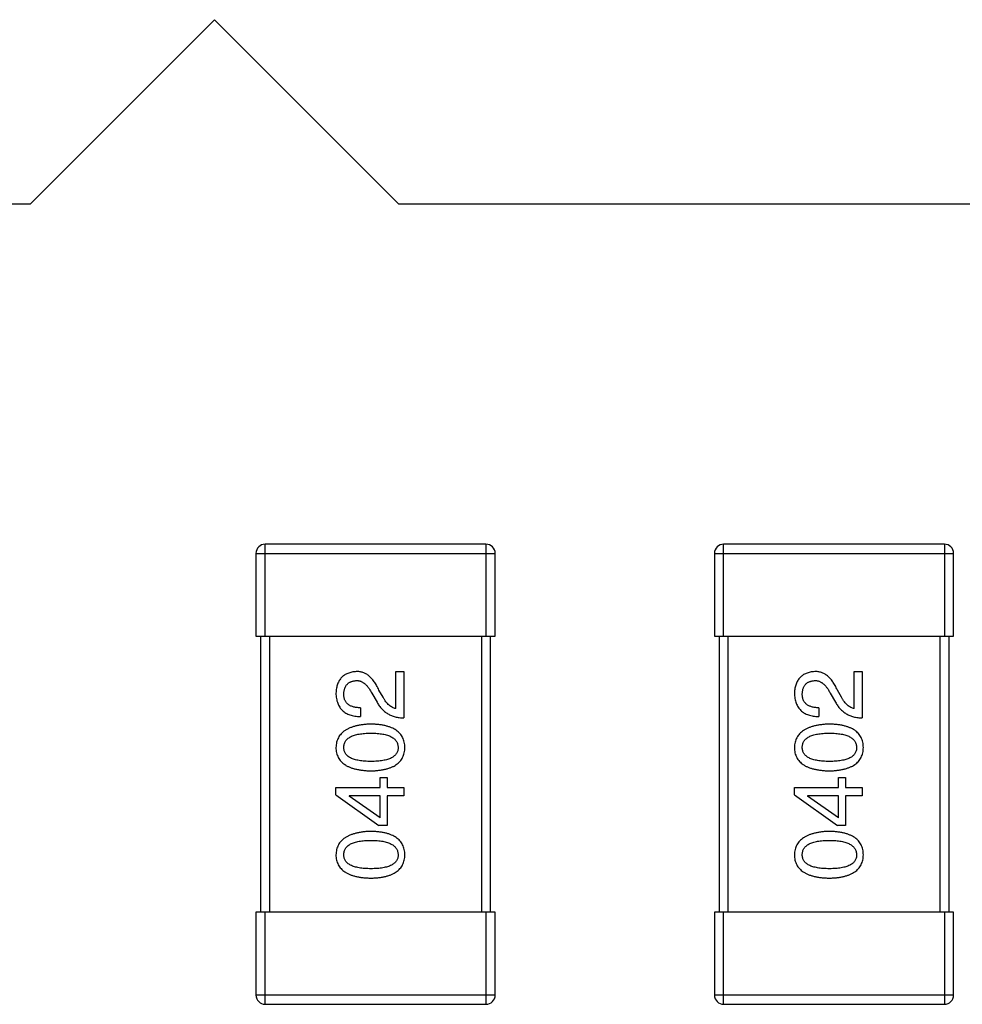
# Model space of a CAD drawing. Header units: millimetres. Extents: x 556 to 717, y 170 to 290.
# Tile 77 of 167: x 649.46 to 651.51, y 186.48 to 188.62. Entities that reach past the tile are written whole.
import ezdxf

# ---------------------------------------------------------------- set-up
doc = ezdxf.new("R2010")
doc.units = ezdxf.units.MM
doc.header["$LTSCALE"] = 30.734
doc.layers.get('0').update_dxf_attribs({"linetype": 'CONTINUOUS'})

msp = doc.modelspace()

# ---------------------------------------------------------------- linework, layer by layer
at = {"linetype": 'Continuous'}
for p, q in [((649.8882, 188.6197), (649.4882, 188.2197)), ((650.2882, 188.2197), (649.8882, 188.6197)), ((647.7482, 188.2197), (649.4882, 188.2197)), ((650.2882, 188.2197), (652.0282, 188.2197)), ((650.4781, 187.4797), (649.9981, 187.4797)), ((649.9981, 187.2797), (649.9981, 187.4797)), ((650.4781, 187.4797), (650.4781, 187.2797)), ((651.4747, 187.4797), (650.9947, 187.4797)), ((650.9947, 187.2797), (650.9947, 187.4797)), ((651.4747, 187.4797), (651.4747, 187.2797)), ((649.9781, 187.4597), (650.4981, 187.4597)), ((649.9781, 187.4597), (649.9781, 187.2797)), ((650.4981, 187.2797), (650.4981, 187.4597)), ((650.9747, 187.4597), (651.4947, 187.4597)), ((650.9747, 187.4597), (650.9747, 187.2797)), ((651.4947, 187.2797), (651.4947, 187.4597)), ((649.9781, 187.2797), (650.4981, 187.2797)), ((649.9881, 187.2797), (649.9881, 186.6797)), ((650.0081, 186.6797), (650.0081, 187.2797)), ((650.4681, 187.2797), (650.4681, 186.6797)), ((650.4881, 186.6797), (650.4881, 187.2797)), ((650.9747, 187.2797), (651.4947, 187.2797)), ((650.9847, 187.2797), (650.9847, 186.6797)), ((651.0047, 186.6797), (651.0047, 187.2797)), ((651.4647, 187.2797), (651.4647, 186.6797)), ((651.4847, 186.6797), (651.4847, 187.2797)), ((650.2822, 187.2029), (650.2994, 187.2029)), ((650.2822, 187.1225), (650.2822, 187.2029)), ((650.2994, 187.2029), (650.2994, 187.102)), ((651.2788, 187.2029), (651.296, 187.2029)), ((651.2788, 187.1225), (651.2788, 187.2029)), ((651.296, 187.2029), (651.296, 187.102)), ((650.2543, 187.1471), (650.2453, 187.1627)), ((651.2509, 187.1471), (651.2419, 187.1627)), ((650.2297, 187.1561), (650.2412, 187.1365)), ((651.2263, 187.1561), (651.2378, 187.1365)), ((650.2051, 187.1242), (650.2051, 187.1053)), ((651.2017, 187.1242), (651.2017, 187.1053)), ((650.2477, 186.973), (650.2633, 186.973)), ((650.2477, 186.9509), (650.2477, 186.973)), ((650.2633, 186.973), (650.2633, 186.9509)), ((651.2443, 186.973), (651.2599, 186.973)), ((651.2443, 186.9509), (651.2443, 186.973)), ((651.2599, 186.973), (651.2599, 186.9509)), ((650.1518, 186.9509), (650.2477, 186.9509)), ((650.1518, 186.9353), (650.1518, 186.9509)), ((650.2633, 186.9509), (650.2994, 186.9509)), ((650.2994, 186.9509), (650.2994, 186.9328)), ((651.1484, 186.9509), (651.2443, 186.9509)), ((651.1484, 186.9353), (651.1484, 186.9509)), ((651.2599, 186.9509), (651.296, 186.9509)), ((651.296, 186.9509), (651.296, 186.9328)), ((650.1518, 186.9353), (650.2453, 186.8681)), ((650.2477, 186.9328), (650.1805, 186.9328)), ((650.1805, 186.9328), (650.1805, 186.932)), ((650.2477, 186.8853), (650.1805, 186.932)), ((650.2477, 186.8853), (650.2477, 186.9328)), ((650.2994, 186.9328), (650.2633, 186.9328)), ((650.2633, 186.9328), (650.2633, 186.8681)), ((651.1484, 186.9353), (651.2419, 186.8681)), ((651.2443, 186.9328), (651.1771, 186.9328)), ((651.1771, 186.9328), (651.1771, 186.932)), ((651.2443, 186.8853), (651.1771, 186.932)), ((651.2443, 186.8853), (651.2443, 186.9328)), ((651.296, 186.9328), (651.2599, 186.9328)), ((651.2599, 186.9328), (651.2599, 186.8681)), ((650.2633, 186.8681), (650.2453, 186.8681)), ((651.2599, 186.8681), (651.2419, 186.8681)), ((650.4981, 186.6797), (649.9781, 186.6797)), ((649.9781, 186.6797), (649.9781, 186.4997)), ((649.9981, 186.4797), (649.9981, 186.6797)), ((650.4781, 186.6797), (650.4781, 186.4797)), ((650.4981, 186.4997), (650.4981, 186.6797)), ((651.4947, 186.6797), (650.9747, 186.6797)), ((650.9747, 186.6797), (650.9747, 186.4997)), ((650.9947, 186.4797), (650.9947, 186.6797)), ((651.4747, 186.6797), (651.4747, 186.4797)), ((651.4947, 186.4997), (651.4947, 186.6797)), ((650.4981, 186.4997), (649.9781, 186.4997)), ((651.4947, 186.4997), (650.9747, 186.4997)), ((649.9981, 186.4797), (650.4781, 186.4797)), ((650.9947, 186.4797), (651.4747, 186.4797))]:
    msp.add_line(p, q, dxfattribs=at)
for centre, start, end in [((649.9981, 187.4597), 90, 180), ((650.4781, 187.4597), 0, 90), ((650.9947, 187.4597), 90, 180), ((651.4747, 187.4597), 0, 90), ((649.9981, 186.4997), 180, 270), ((650.4781, 186.4997), 270, 0), ((650.9947, 186.4997), 180, 270), ((651.4747, 186.4997), 270, 0)]:
    msp.add_arc(centre, 0.02, start, end, dxfattribs=at)
for points, knots in [([(650.1961, 187.2029), (650.1944, 187.2027), (650.1911, 187.2025), (650.1863, 187.2017), (650.1818, 187.2005), (650.1777, 187.1991), (650.1738, 187.1973), (650.1702, 187.1952), (650.167, 187.1928), (650.1641, 187.19), (650.1615, 187.1869), (650.1591, 187.1835), (650.1571, 187.1797), (650.1554, 187.1756), (650.1541, 187.1712), (650.153, 187.1665), (650.1522, 187.1614), (650.152, 187.1579), (650.1518, 187.1561)], [0, 0, 0, 0, 0.070688, 0.137741, 0.201612, 0.262778, 0.321223, 0.378455, 0.434411, 0.490146, 0.546362, 0.603392, 0.662208, 0.723401, 0.787372, 0.85442, 0.925153, 1, 1, 1, 1]), ([(650.2453, 187.1627), (650.2445, 187.1644), (650.243, 187.1677), (650.2405, 187.1724), (650.2379, 187.1768), (650.2352, 187.1808), (650.2325, 187.1846), (650.2296, 187.1879), (650.2267, 187.191), (650.2236, 187.1936), (650.2205, 187.196), (650.2173, 187.198), (650.214, 187.1997), (650.2106, 187.201), (650.2071, 187.202), (650.2035, 187.2026), (650.1998, 187.203), (650.1973, 187.2029), (650.1961, 187.2029)], [0, 0, 0, 0, 0.082731, 0.161257, 0.236138, 0.307554, 0.375712, 0.440848, 0.502916, 0.562567, 0.619798, 0.675716, 0.73039, 0.78386, 0.837315, 0.890547, 0.944917, 1, 1, 1, 1]), ([(651.1927, 187.2029), (651.191, 187.2027), (651.1877, 187.2025), (651.1829, 187.2017), (651.1785, 187.2005), (651.1743, 187.1991), (651.1704, 187.1973), (651.1669, 187.1952), (651.1636, 187.1928), (651.1607, 187.19), (651.1581, 187.1869), (651.1557, 187.1835), (651.1537, 187.1797), (651.152, 187.1756), (651.1507, 187.1712), (651.1496, 187.1665), (651.1488, 187.1614), (651.1486, 187.1579), (651.1484, 187.1561)], [0, 0, 0, 0, 0.070688, 0.137741, 0.201612, 0.262778, 0.321223, 0.378455, 0.434411, 0.490146, 0.546362, 0.603392, 0.662208, 0.723401, 0.787372, 0.85442, 0.925153, 1, 1, 1, 1]), ([(651.2419, 187.1627), (651.2411, 187.1644), (651.2396, 187.1677), (651.2371, 187.1724), (651.2345, 187.1768), (651.2318, 187.1808), (651.2291, 187.1846), (651.2262, 187.1879), (651.2233, 187.191), (651.2202, 187.1936), (651.2171, 187.196), (651.2139, 187.198), (651.2106, 187.1997), (651.2072, 187.201), (651.2037, 187.202), (651.2001, 187.2026), (651.1964, 187.203), (651.194, 187.2029), (651.1927, 187.2029)], [0, 0, 0, 0, 0.082731, 0.161257, 0.236138, 0.307554, 0.375712, 0.440848, 0.502916, 0.562567, 0.619798, 0.675716, 0.73039, 0.78386, 0.837315, 0.890547, 0.944917, 1, 1, 1, 1]), ([(650.169, 187.1537), (650.1691, 187.1548), (650.1692, 187.157), (650.1696, 187.1602), (650.1702, 187.1632), (650.1709, 187.166), (650.1719, 187.1685), (650.1731, 187.1709), (650.1744, 187.173), (650.176, 187.175), (650.1777, 187.1767), (650.1797, 187.1783), (650.1818, 187.1797), (650.1841, 187.1808), (650.1866, 187.1817), (650.1893, 187.1824), (650.1922, 187.1829), (650.1943, 187.1831), (650.1953, 187.1832)], [0, 0, 0, 0, 0.076112, 0.148436, 0.216883, 0.281466, 0.34298, 0.402356, 0.459881, 0.51546, 0.571111, 0.62658, 0.683162, 0.741007, 0.801404, 0.863825, 0.930544, 1, 1, 1, 1]), ([(650.1953, 187.1832), (650.1961, 187.1832), (650.1977, 187.1833), (650.2001, 187.1832), (650.2025, 187.1828), (650.2048, 187.1822), (650.2071, 187.1813), (650.2094, 187.1802), (650.2116, 187.1788), (650.2138, 187.1772), (650.2159, 187.1755), (650.218, 187.1734), (650.22, 187.1711), (650.2221, 187.1686), (650.224, 187.1658), (650.226, 187.1628), (650.2279, 187.1596), (650.2291, 187.1573), (650.2297, 187.1561)], [0, 0, 0, 0, 0.052237, 0.103888, 0.155485, 0.207395, 0.259864, 0.31356, 0.369176, 0.4266, 0.486836, 0.550048, 0.61567, 0.685271, 0.75824, 0.834614, 0.915635, 1, 1, 1, 1]), ([(651.1657, 187.1537), (651.1657, 187.1548), (651.1658, 187.157), (651.1662, 187.1602), (651.1668, 187.1632), (651.1675, 187.166), (651.1685, 187.1685), (651.1697, 187.1709), (651.1711, 187.173), (651.1726, 187.175), (651.1744, 187.1767), (651.1763, 187.1783), (651.1784, 187.1797), (651.1807, 187.1808), (651.1833, 187.1817), (651.186, 187.1824), (651.1889, 187.1829), (651.1909, 187.1831), (651.1919, 187.1832)], [0, 0, 0, 0, 0.076112, 0.148436, 0.216883, 0.281466, 0.34298, 0.402356, 0.459881, 0.51546, 0.571111, 0.62658, 0.683162, 0.741007, 0.801404, 0.863825, 0.930544, 1, 1, 1, 1]), ([(651.1919, 187.1832), (651.1927, 187.1832), (651.1943, 187.1833), (651.1967, 187.1832), (651.1991, 187.1828), (651.2014, 187.1822), (651.2037, 187.1813), (651.206, 187.1802), (651.2082, 187.1788), (651.2104, 187.1772), (651.2125, 187.1755), (651.2146, 187.1734), (651.2167, 187.1711), (651.2187, 187.1686), (651.2207, 187.1658), (651.2226, 187.1628), (651.2245, 187.1596), (651.2257, 187.1573), (651.2263, 187.1561)], [0, 0, 0, 0, 0.052237, 0.103888, 0.155485, 0.207395, 0.259864, 0.31356, 0.369176, 0.4266, 0.486836, 0.550048, 0.61567, 0.685271, 0.75824, 0.834614, 0.915635, 1, 1, 1, 1]), ([(650.1518, 187.1561), (650.1519, 187.1541), (650.1521, 187.1502), (650.1529, 187.1445), (650.1541, 187.1392), (650.1557, 187.1343), (650.1577, 187.1297), (650.16, 187.1256), (650.1627, 187.1218), (650.1659, 187.1184), (650.1695, 187.1154), (650.1734, 187.1127), (650.1777, 187.1105), (650.1825, 187.1087), (650.1876, 187.1073), (650.1931, 187.1062), (650.199, 187.1055), (650.203, 187.1054), (650.2051, 187.1053)], [0, 0, 0, 0, 0.07282, 0.141057, 0.2062, 0.267672, 0.326735, 0.383519, 0.439188, 0.494454, 0.549628, 0.605958, 0.66397, 0.72402, 0.787502, 0.854127, 0.925065, 1, 1, 1, 1]), ([(650.2051, 187.1242), (650.2037, 187.1242), (650.2008, 187.1243), (650.1967, 187.1248), (650.1929, 187.1254), (650.1894, 187.1263), (650.1861, 187.1274), (650.1832, 187.1286), (650.1805, 187.1301), (650.1781, 187.1319), (650.1759, 187.1339), (650.1741, 187.136), (650.1725, 187.1385), (650.1712, 187.1411), (650.1703, 187.1439), (650.1696, 187.147), (650.1691, 187.1503), (650.1691, 187.1525), (650.169, 187.1537)], [0, 0, 0, 0, 0.082594, 0.15978, 0.232961, 0.301462, 0.365595, 0.426678, 0.484662, 0.540809, 0.595146, 0.648401, 0.702272, 0.757102, 0.813447, 0.872233, 0.934055, 1, 1, 1, 1]), ([(650.2822, 187.1225), (650.2809, 187.1228), (650.2782, 187.1233), (650.2745, 187.1249), (650.2708, 187.1271), (650.2673, 187.1299), (650.2638, 187.1333), (650.2605, 187.1374), (650.2573, 187.142), (650.2553, 187.1454), (650.2543, 187.1471)], [0, 0, 0, 0, 0.103034, 0.208166, 0.318255, 0.434664, 0.559728, 0.695394, 0.841708, 1, 1, 1, 1]), ([(651.1484, 187.1561), (651.1485, 187.1541), (651.1487, 187.1502), (651.1495, 187.1445), (651.1507, 187.1392), (651.1523, 187.1343), (651.1543, 187.1297), (651.1566, 187.1256), (651.1594, 187.1218), (651.1625, 187.1184), (651.1661, 187.1154), (651.17, 187.1127), (651.1744, 187.1105), (651.1791, 187.1087), (651.1842, 187.1073), (651.1897, 187.1062), (651.1956, 187.1055), (651.1996, 187.1054), (651.2017, 187.1053)], [0, 0, 0, 0, 0.07282, 0.141057, 0.2062, 0.267672, 0.326735, 0.383519, 0.439188, 0.494454, 0.549628, 0.605958, 0.66397, 0.72402, 0.787502, 0.854127, 0.925065, 1, 1, 1, 1]), ([(651.2017, 187.1242), (651.2003, 187.1242), (651.1974, 187.1243), (651.1934, 187.1248), (651.1895, 187.1254), (651.186, 187.1263), (651.1828, 187.1274), (651.1798, 187.1286), (651.1771, 187.1301), (651.1747, 187.1319), (651.1725, 187.1339), (651.1707, 187.136), (651.1691, 187.1385), (651.1678, 187.1411), (651.1669, 187.1439), (651.1662, 187.147), (651.1657, 187.1503), (651.1657, 187.1525), (651.1657, 187.1537)], [0, 0, 0, 0, 0.082594, 0.15978, 0.232961, 0.301462, 0.365595, 0.426678, 0.484662, 0.540809, 0.595146, 0.648401, 0.702272, 0.757102, 0.813447, 0.872233, 0.934055, 1, 1, 1, 1]), ([(651.2788, 187.1225), (651.2775, 187.1228), (651.2749, 187.1233), (651.2711, 187.1249), (651.2674, 187.1271), (651.2639, 187.1299), (651.2604, 187.1333), (651.2571, 187.1374), (651.2539, 187.142), (651.2519, 187.1454), (651.2509, 187.1471)], [0, 0, 0, 0, 0.103034, 0.208166, 0.318255, 0.434664, 0.559728, 0.695394, 0.841708, 1, 1, 1, 1]), ([(650.2412, 187.1365), (650.2419, 187.1351), (650.2434, 187.1324), (650.246, 187.1286), (650.2487, 187.125), (650.2515, 187.1217), (650.2546, 187.1186), (650.2578, 187.1159), (650.2611, 187.1133), (650.2647, 187.111), (650.2685, 187.109), (650.2724, 187.1072), (650.2764, 187.1057), (650.2807, 187.1045), (650.2851, 187.1034), (650.2897, 187.1027), (650.2945, 187.1022), (650.2977, 187.1021), (650.2994, 187.102)], [0, 0, 0, 0, 0.065828, 0.130094, 0.192451, 0.254037, 0.313974, 0.373757, 0.433048, 0.492243, 0.551902, 0.611758, 0.672678, 0.734814, 0.798569, 0.863693, 0.930488, 1, 1, 1, 1]), ([(651.2378, 187.1365), (651.2386, 187.1351), (651.2401, 187.1324), (651.2426, 187.1286), (651.2453, 187.125), (651.2481, 187.1217), (651.2512, 187.1186), (651.2544, 187.1159), (651.2578, 187.1133), (651.2613, 187.111), (651.2651, 187.109), (651.269, 187.1072), (651.273, 187.1057), (651.2773, 187.1045), (651.2817, 187.1034), (651.2863, 187.1027), (651.2911, 187.1022), (651.2943, 187.1021), (651.296, 187.102)], [0, 0, 0, 0, 0.065828, 0.130094, 0.192451, 0.254037, 0.313974, 0.373757, 0.433048, 0.492243, 0.551902, 0.611758, 0.672678, 0.734814, 0.798569, 0.863693, 0.930488, 1, 1, 1, 1]), ([(650.2281, 187.0887), (650.225, 187.0886), (650.2192, 187.0884), (650.2107, 187.0875), (650.2028, 187.0863), (650.1955, 187.0848), (650.1887, 187.0829), (650.1825, 187.0806), (650.1768, 187.078), (650.1717, 187.0749), (650.1672, 187.0716), (650.1633, 187.0678), (650.1599, 187.0637), (650.1571, 187.0593), (650.1549, 187.0544), (650.1533, 187.0493), (650.1522, 187.0437), (650.152, 187.0399), (650.1518, 187.0379)], [0, 0, 0, 0, 0.088475, 0.171606, 0.249595, 0.322626, 0.391327, 0.455765, 0.516374, 0.573675, 0.628522, 0.681161, 0.732559, 0.783563, 0.83504, 0.887639, 0.942585, 1, 1, 1, 1]), ([(650.3018, 187.0379), (650.3017, 187.0399), (650.3016, 187.0438), (650.3006, 187.0494), (650.2991, 187.0547), (650.297, 187.0596), (650.2944, 187.0641), (650.2911, 187.0682), (650.2873, 187.072), (650.283, 187.0754), (650.278, 187.0784), (650.2726, 187.081), (650.2665, 187.0832), (650.2599, 187.0851), (650.2527, 187.0866), (650.245, 187.0877), (650.2367, 187.0884), (650.231, 187.0886), (650.2281, 187.0887)], [0, 0, 0, 0, 0.059134, 0.115603, 0.169236, 0.221572, 0.273254, 0.32474, 0.377319, 0.431815, 0.488555, 0.548609, 0.612242, 0.680182, 0.75251, 0.829782, 0.91231, 1, 1, 1, 1]), ([(651.2247, 187.0887), (651.2217, 187.0886), (651.2158, 187.0884), (651.2073, 187.0875), (651.1994, 187.0863), (651.1921, 187.0848), (651.1853, 187.0829), (651.1791, 187.0806), (651.1734, 187.078), (651.1683, 187.0749), (651.1638, 187.0716), (651.1599, 187.0678), (651.1565, 187.0637), (651.1537, 187.0593), (651.1515, 187.0544), (651.1499, 187.0493), (651.1488, 187.0437), (651.1486, 187.0399), (651.1484, 187.0379)], [0, 0, 0, 0, 0.088475, 0.171606, 0.249595, 0.322626, 0.391327, 0.455765, 0.516374, 0.573675, 0.628522, 0.681161, 0.732559, 0.783563, 0.83504, 0.887639, 0.942585, 1, 1, 1, 1]), ([(651.2984, 187.0379), (651.2984, 187.0399), (651.2982, 187.0438), (651.2972, 187.0494), (651.2957, 187.0547), (651.2936, 187.0596), (651.291, 187.0641), (651.2878, 187.0682), (651.284, 187.072), (651.2796, 187.0754), (651.2747, 187.0784), (651.2692, 187.081), (651.2631, 187.0832), (651.2565, 187.0851), (651.2494, 187.0866), (651.2416, 187.0877), (651.2333, 187.0884), (651.2276, 187.0886), (651.2247, 187.0887)], [0, 0, 0, 0, 0.059134, 0.115603, 0.169236, 0.221572, 0.273254, 0.32474, 0.377319, 0.431815, 0.488555, 0.548609, 0.612242, 0.680182, 0.75251, 0.829782, 0.91231, 1, 1, 1, 1]), ([(650.169, 187.0379), (650.1691, 187.0392), (650.1692, 187.0416), (650.1699, 187.0452), (650.171, 187.0485), (650.1727, 187.0516), (650.1748, 187.0544), (650.1773, 187.057), (650.1804, 187.0593), (650.1838, 187.0614), (650.1878, 187.0632), (650.1922, 187.0648), (650.1971, 187.0661), (650.2024, 187.0672), (650.2081, 187.068), (650.2144, 187.0686), (650.2211, 187.069), (650.2257, 187.0691), (650.2281, 187.0691)], [0, 0, 0, 0, 0.050604, 0.098688, 0.145699, 0.191791, 0.238625, 0.286717, 0.337546, 0.391814, 0.449755, 0.512106, 0.579685, 0.652048, 0.730262, 0.814146, 0.904281, 1, 1, 1, 1]), ([(650.2281, 187.0691), (650.2304, 187.0691), (650.235, 187.069), (650.2416, 187.0686), (650.2477, 187.068), (650.2535, 187.0672), (650.2587, 187.0661), (650.2636, 187.0648), (650.2679, 187.0632), (650.2719, 187.0614), (650.2754, 187.0593), (650.2784, 187.057), (650.281, 187.0544), (650.2831, 187.0516), (650.2848, 187.0485), (650.2861, 187.0452), (650.2868, 187.0416), (650.287, 187.0392), (650.2871, 187.0379)], [0, 0, 0, 0, 0.094834, 0.184067, 0.267029, 0.344713, 0.417334, 0.484367, 0.546941, 0.604717, 0.65953, 0.710539, 0.759381, 0.806382, 0.853027, 0.900623, 0.949121, 1, 1, 1, 1]), ([(651.1657, 187.0379), (651.1657, 187.0392), (651.1658, 187.0416), (651.1665, 187.0452), (651.1676, 187.0485), (651.1693, 187.0516), (651.1714, 187.0544), (651.1739, 187.057), (651.177, 187.0593), (651.1805, 187.0614), (651.1844, 187.0632), (651.1888, 187.0648), (651.1937, 187.0661), (651.199, 187.0672), (651.2047, 187.068), (651.211, 187.0686), (651.2177, 187.069), (651.2223, 187.0691), (651.2247, 187.0691)], [0, 0, 0, 0, 0.050604, 0.098688, 0.145699, 0.191791, 0.238625, 0.286717, 0.337546, 0.391814, 0.449755, 0.512106, 0.579685, 0.652048, 0.730262, 0.814146, 0.904281, 1, 1, 1, 1]), ([(651.2247, 187.0691), (651.227, 187.0691), (651.2316, 187.069), (651.2382, 187.0686), (651.2443, 187.068), (651.2501, 187.0672), (651.2553, 187.0661), (651.2602, 187.0648), (651.2645, 187.0632), (651.2685, 187.0614), (651.272, 187.0593), (651.275, 187.057), (651.2776, 187.0544), (651.2797, 187.0516), (651.2814, 187.0485), (651.2827, 187.0452), (651.2835, 187.0416), (651.2836, 187.0392), (651.2837, 187.0379)], [0, 0, 0, 0, 0.094834, 0.184067, 0.267029, 0.344713, 0.417334, 0.484367, 0.546941, 0.604717, 0.65953, 0.710539, 0.759381, 0.806382, 0.853027, 0.900623, 0.949121, 1, 1, 1, 1]), ([(650.1518, 187.0379), (650.1519, 187.0359), (650.1521, 187.0321), (650.1531, 187.0264), (650.1547, 187.0212), (650.1568, 187.0163), (650.1595, 187.0117), (650.1629, 187.0076), (650.1668, 187.0039), (650.1713, 187.0005), (650.1764, 186.9975), (650.1821, 186.9949), (650.1883, 186.9926), (650.1952, 186.9908), (650.2026, 186.9893), (650.2105, 186.9882), (650.2191, 186.9874), (650.225, 186.9872), (650.2281, 186.9871)], [0, 0, 0, 0, 0.057911, 0.113262, 0.165956, 0.217443, 0.268511, 0.319665, 0.372, 0.426129, 0.483365, 0.543779, 0.607756, 0.676562, 0.749704, 0.827713, 0.911177, 1, 1, 1, 1]), ([(650.2281, 187.0076), (650.2257, 187.0076), (650.2211, 187.0077), (650.2144, 187.008), (650.2081, 187.0086), (650.2024, 187.0094), (650.1971, 187.0105), (650.1922, 187.0117), (650.1878, 187.0133), (650.1839, 187.0151), (650.1804, 187.0171), (650.1773, 187.0193), (650.1748, 187.0219), (650.1727, 187.0246), (650.171, 187.0276), (650.1699, 187.0308), (650.1692, 187.0343), (650.1691, 187.0367), (650.169, 187.0379)], [0, 0, 0, 0, 0.096452, 0.187278, 0.271765, 0.350519, 0.423437, 0.491321, 0.554011, 0.612224, 0.666281, 0.717003, 0.764884, 0.811423, 0.856783, 0.902993, 0.950236, 1, 1, 1, 1]), ([(650.2871, 187.0379), (650.287, 187.0367), (650.2869, 187.0343), (650.2863, 187.0308), (650.2851, 187.0276), (650.2834, 187.0246), (650.2814, 187.0218), (650.2788, 187.0193), (650.2758, 187.0171), (650.2723, 187.0151), (650.2683, 187.0133), (650.2639, 187.0117), (650.2591, 187.0105), (650.2538, 187.0094), (650.248, 187.0086), (650.2418, 187.008), (650.2351, 187.0077), (650.2304, 187.0076), (650.2281, 187.0076)], [0, 0, 0, 0, 0.049766, 0.097012, 0.143225, 0.188786, 0.235079, 0.282962, 0.333687, 0.387747, 0.445963, 0.508657, 0.576545, 0.649868, 0.72822, 0.812712, 0.903543, 1, 1, 1, 1]), ([(650.2281, 186.9871), (650.231, 186.9872), (650.2367, 186.9874), (650.245, 186.9882), (650.2527, 186.9893), (650.2599, 186.9908), (650.2665, 186.9927), (650.2726, 186.9949), (650.2781, 186.9975), (650.283, 187.0005), (650.2874, 187.0039), (650.2911, 187.0076), (650.2944, 187.0118), (650.297, 187.0163), (650.2991, 187.0212), (650.3006, 187.0264), (650.3016, 187.0321), (650.3017, 187.0359), (650.3018, 187.0379)], [0, 0, 0, 0, 0.087693, 0.170223, 0.247496, 0.319826, 0.387768, 0.451403, 0.511459, 0.568358, 0.622671, 0.675251, 0.726739, 0.778422, 0.830759, 0.884394, 0.940865, 1, 1, 1, 1]), ([(651.1484, 187.0379), (651.1485, 187.0359), (651.1487, 187.0321), (651.1497, 187.0264), (651.1513, 187.0212), (651.1534, 187.0163), (651.1562, 187.0117), (651.1595, 187.0076), (651.1634, 187.0039), (651.1679, 187.0005), (651.173, 186.9975), (651.1787, 186.9949), (651.1849, 186.9926), (651.1918, 186.9908), (651.1992, 186.9893), (651.2072, 186.9882), (651.2157, 186.9874), (651.2216, 186.9872), (651.2247, 186.9871)], [0, 0, 0, 0, 0.057911, 0.113262, 0.165956, 0.217443, 0.268511, 0.319665, 0.372, 0.426129, 0.483365, 0.543779, 0.607756, 0.676562, 0.749704, 0.827713, 0.911177, 1, 1, 1, 1]), ([(651.2247, 187.0076), (651.2223, 187.0076), (651.2177, 187.0077), (651.211, 187.008), (651.2047, 187.0086), (651.199, 187.0094), (651.1937, 187.0105), (651.1888, 187.0117), (651.1844, 187.0133), (651.1805, 187.0151), (651.177, 187.0171), (651.1739, 187.0193), (651.1714, 187.0219), (651.1693, 187.0246), (651.1676, 187.0276), (651.1665, 187.0308), (651.1658, 187.0343), (651.1657, 187.0367), (651.1657, 187.0379)], [0, 0, 0, 0, 0.096452, 0.187278, 0.271765, 0.350519, 0.423437, 0.491321, 0.554011, 0.612224, 0.666281, 0.717003, 0.764884, 0.811423, 0.856783, 0.902993, 0.950236, 1, 1, 1, 1]), ([(651.2837, 187.0379), (651.2836, 187.0367), (651.2835, 187.0343), (651.2829, 187.0308), (651.2817, 187.0276), (651.28, 187.0246), (651.278, 187.0218), (651.2754, 187.0193), (651.2724, 187.0171), (651.2689, 187.0151), (651.2649, 187.0133), (651.2606, 187.0117), (651.2557, 187.0105), (651.2504, 187.0094), (651.2446, 187.0086), (651.2384, 187.008), (651.2317, 187.0077), (651.2271, 187.0076), (651.2247, 187.0076)], [0, 0, 0, 0, 0.049766, 0.097012, 0.143225, 0.188786, 0.235079, 0.282962, 0.333687, 0.387747, 0.445963, 0.508657, 0.576545, 0.649868, 0.72822, 0.812712, 0.903543, 1, 1, 1, 1]), ([(651.2247, 186.9871), (651.2276, 186.9872), (651.2333, 186.9874), (651.2416, 186.9882), (651.2494, 186.9893), (651.2565, 186.9908), (651.2631, 186.9927), (651.2692, 186.9949), (651.2747, 186.9975), (651.2796, 187.0005), (651.284, 187.0039), (651.2878, 187.0076), (651.291, 187.0118), (651.2936, 187.0163), (651.2957, 187.0212), (651.2972, 187.0264), (651.2982, 187.0321), (651.2984, 187.0359), (651.2984, 187.0379)], [0, 0, 0, 0, 0.087693, 0.170223, 0.247496, 0.319826, 0.387768, 0.451403, 0.511459, 0.568358, 0.622671, 0.675251, 0.726739, 0.778422, 0.830759, 0.884394, 0.940865, 1, 1, 1, 1]), ([(650.2281, 186.8556), (650.225, 186.8555), (650.2192, 186.8552), (650.2107, 186.8544), (650.2028, 186.8531), (650.1955, 186.8516), (650.1887, 186.8497), (650.1825, 186.8474), (650.1768, 186.8448), (650.1717, 186.8418), (650.1672, 186.8384), (650.1633, 186.8347), (650.1599, 186.8306), (650.1571, 186.8261), (650.1549, 186.8213), (650.1533, 186.8161), (650.1522, 186.8106), (650.152, 186.8067), (650.1518, 186.8048)], [0, 0, 0, 0, 0.088475, 0.171606, 0.249595, 0.322626, 0.391327, 0.455765, 0.516374, 0.573675, 0.628522, 0.681161, 0.732559, 0.783563, 0.83504, 0.887639, 0.942585, 1, 1, 1, 1]), ([(650.3018, 186.8048), (650.3017, 186.8068), (650.3016, 186.8106), (650.3006, 186.8163), (650.2991, 186.8215), (650.297, 186.8264), (650.2944, 186.8309), (650.2911, 186.8351), (650.2873, 186.8388), (650.283, 186.8422), (650.278, 186.8452), (650.2726, 186.8478), (650.2665, 186.85), (650.2599, 186.8519), (650.2527, 186.8534), (650.245, 186.8545), (650.2367, 186.8553), (650.231, 186.8555), (650.2281, 186.8556)], [0, 0, 0, 0, 0.059134, 0.115603, 0.169236, 0.221572, 0.273254, 0.32474, 0.377319, 0.431815, 0.488555, 0.548609, 0.612242, 0.680182, 0.75251, 0.829782, 0.91231, 1, 1, 1, 1]), ([(651.2247, 186.8556), (651.2217, 186.8555), (651.2158, 186.8552), (651.2073, 186.8544), (651.1994, 186.8531), (651.1921, 186.8516), (651.1853, 186.8497), (651.1791, 186.8474), (651.1734, 186.8448), (651.1683, 186.8418), (651.1638, 186.8384), (651.1599, 186.8347), (651.1565, 186.8306), (651.1537, 186.8261), (651.1515, 186.8213), (651.1499, 186.8161), (651.1488, 186.8106), (651.1486, 186.8067), (651.1484, 186.8048)], [0, 0, 0, 0, 0.088475, 0.171606, 0.249595, 0.322626, 0.391327, 0.455765, 0.516374, 0.573675, 0.628522, 0.681161, 0.732559, 0.783563, 0.83504, 0.887639, 0.942585, 1, 1, 1, 1]), ([(651.2984, 186.8048), (651.2984, 186.8068), (651.2982, 186.8106), (651.2972, 186.8163), (651.2957, 186.8215), (651.2936, 186.8264), (651.291, 186.8309), (651.2878, 186.8351), (651.284, 186.8388), (651.2796, 186.8422), (651.2747, 186.8452), (651.2692, 186.8478), (651.2631, 186.85), (651.2565, 186.8519), (651.2494, 186.8534), (651.2416, 186.8545), (651.2333, 186.8553), (651.2276, 186.8555), (651.2247, 186.8556)], [0, 0, 0, 0, 0.059134, 0.115603, 0.169236, 0.221572, 0.273254, 0.32474, 0.377319, 0.431815, 0.488555, 0.548609, 0.612242, 0.680182, 0.75251, 0.829782, 0.91231, 1, 1, 1, 1]), ([(650.169, 186.8048), (650.1691, 186.806), (650.1692, 186.8085), (650.1699, 186.8121), (650.171, 186.8154), (650.1727, 186.8185), (650.1748, 186.8213), (650.1773, 186.8239), (650.1804, 186.8262), (650.1838, 186.8283), (650.1878, 186.8301), (650.1922, 186.8317), (650.1971, 186.833), (650.2024, 186.8341), (650.2081, 186.8349), (650.2144, 186.8355), (650.2211, 186.8359), (650.2257, 186.8359), (650.2281, 186.8359)], [0, 0, 0, 0, 0.050604, 0.098688, 0.145699, 0.191791, 0.238625, 0.286717, 0.337546, 0.391814, 0.449755, 0.512106, 0.579685, 0.652048, 0.730262, 0.814146, 0.904281, 1, 1, 1, 1]), ([(650.2281, 186.8359), (650.2304, 186.8359), (650.235, 186.8359), (650.2416, 186.8355), (650.2477, 186.8349), (650.2535, 186.8341), (650.2587, 186.833), (650.2636, 186.8316), (650.2679, 186.8301), (650.2719, 186.8282), (650.2754, 186.8262), (650.2784, 186.8238), (650.281, 186.8213), (650.2831, 186.8185), (650.2848, 186.8154), (650.2861, 186.8121), (650.2868, 186.8085), (650.287, 186.806), (650.2871, 186.8048)], [0, 0, 0, 0, 0.094834, 0.184067, 0.267029, 0.344713, 0.417334, 0.484367, 0.546941, 0.604717, 0.65953, 0.710539, 0.759381, 0.806382, 0.853027, 0.900623, 0.949121, 1, 1, 1, 1]), ([(651.1657, 186.8048), (651.1657, 186.806), (651.1658, 186.8085), (651.1665, 186.8121), (651.1676, 186.8154), (651.1693, 186.8185), (651.1714, 186.8213), (651.1739, 186.8239), (651.177, 186.8262), (651.1805, 186.8283), (651.1844, 186.8301), (651.1888, 186.8317), (651.1937, 186.833), (651.199, 186.8341), (651.2047, 186.8349), (651.211, 186.8355), (651.2177, 186.8359), (651.2223, 186.8359), (651.2247, 186.8359)], [0, 0, 0, 0, 0.050604, 0.098688, 0.145699, 0.191791, 0.238625, 0.286717, 0.337546, 0.391814, 0.449755, 0.512106, 0.579685, 0.652048, 0.730262, 0.814146, 0.904281, 1, 1, 1, 1]), ([(651.2247, 186.8359), (651.227, 186.8359), (651.2316, 186.8359), (651.2382, 186.8355), (651.2443, 186.8349), (651.2501, 186.8341), (651.2553, 186.833), (651.2602, 186.8316), (651.2645, 186.8301), (651.2685, 186.8282), (651.272, 186.8262), (651.275, 186.8238), (651.2776, 186.8213), (651.2797, 186.8185), (651.2814, 186.8154), (651.2827, 186.8121), (651.2835, 186.8085), (651.2836, 186.806), (651.2837, 186.8048)], [0, 0, 0, 0, 0.094834, 0.184067, 0.267029, 0.344713, 0.417334, 0.484367, 0.546941, 0.604717, 0.65953, 0.710539, 0.759381, 0.806382, 0.853027, 0.900623, 0.949121, 1, 1, 1, 1]), ([(650.1518, 186.8048), (650.1519, 186.8028), (650.1521, 186.7989), (650.1531, 186.7933), (650.1547, 186.788), (650.1568, 186.7831), (650.1595, 186.7786), (650.1629, 186.7745), (650.1668, 186.7707), (650.1713, 186.7674), (650.1764, 186.7643), (650.1821, 186.7618), (650.1883, 186.7595), (650.1952, 186.7576), (650.2026, 186.7561), (650.2105, 186.755), (650.2191, 186.7543), (650.225, 186.7541), (650.2281, 186.754)], [0, 0, 0, 0, 0.057911, 0.113262, 0.165956, 0.217443, 0.268511, 0.319665, 0.372, 0.426129, 0.483365, 0.543779, 0.607756, 0.676562, 0.749704, 0.827713, 0.911177, 1, 1, 1, 1]), ([(650.2281, 186.7744), (650.2257, 186.7745), (650.2211, 186.7745), (650.2144, 186.7749), (650.2081, 186.7754), (650.2024, 186.7762), (650.1971, 186.7774), (650.1922, 186.7786), (650.1878, 186.7801), (650.1839, 186.7819), (650.1804, 186.7839), (650.1773, 186.7862), (650.1748, 186.7887), (650.1727, 186.7914), (650.171, 186.7944), (650.1699, 186.7977), (650.1692, 186.8012), (650.1691, 186.8035), (650.169, 186.8048)], [0, 0, 0, 0, 0.096452, 0.187278, 0.271765, 0.350519, 0.423437, 0.491321, 0.554011, 0.612224, 0.666281, 0.717003, 0.764884, 0.811423, 0.856783, 0.902993, 0.950236, 1, 1, 1, 1]), ([(650.2281, 186.754), (650.231, 186.7541), (650.2367, 186.7543), (650.245, 186.755), (650.2527, 186.7561), (650.2599, 186.7576), (650.2665, 186.7595), (650.2726, 186.7618), (650.2781, 186.7643), (650.283, 186.7674), (650.2874, 186.7707), (650.2911, 186.7745), (650.2944, 186.7786), (650.297, 186.7831), (650.2991, 186.788), (650.3006, 186.7933), (650.3016, 186.7989), (650.3017, 186.8028), (650.3018, 186.8048)], [0, 0, 0, 0, 0.087693, 0.170223, 0.247496, 0.319826, 0.387768, 0.451403, 0.511459, 0.568358, 0.622671, 0.675251, 0.726739, 0.778422, 0.830759, 0.884394, 0.940865, 1, 1, 1, 1]), ([(650.2871, 186.8048), (650.287, 186.8035), (650.2869, 186.8012), (650.2863, 186.7977), (650.2851, 186.7944), (650.2834, 186.7915), (650.2814, 186.7887), (650.2788, 186.7862), (650.2758, 186.7839), (650.2723, 186.7819), (650.2683, 186.7801), (650.2639, 186.7786), (650.2591, 186.7774), (650.2538, 186.7762), (650.248, 186.7754), (650.2418, 186.7749), (650.2351, 186.7745), (650.2304, 186.7745), (650.2281, 186.7744)], [0, 0, 0, 0, 0.049766, 0.097012, 0.143225, 0.188786, 0.235079, 0.282962, 0.333687, 0.387747, 0.445963, 0.508657, 0.576545, 0.649868, 0.72822, 0.812712, 0.903543, 1, 1, 1, 1]), ([(651.1484, 186.8048), (651.1485, 186.8028), (651.1487, 186.7989), (651.1497, 186.7933), (651.1513, 186.788), (651.1534, 186.7831), (651.1562, 186.7786), (651.1595, 186.7745), (651.1634, 186.7707), (651.1679, 186.7674), (651.173, 186.7643), (651.1787, 186.7618), (651.1849, 186.7595), (651.1918, 186.7576), (651.1992, 186.7561), (651.2072, 186.755), (651.2157, 186.7543), (651.2216, 186.7541), (651.2247, 186.754)], [0, 0, 0, 0, 0.057911, 0.113262, 0.165956, 0.217443, 0.268511, 0.319665, 0.372, 0.426129, 0.483365, 0.543779, 0.607756, 0.676562, 0.749704, 0.827713, 0.911177, 1, 1, 1, 1]), ([(651.2247, 186.7744), (651.2223, 186.7745), (651.2177, 186.7745), (651.211, 186.7749), (651.2047, 186.7754), (651.199, 186.7762), (651.1937, 186.7774), (651.1888, 186.7786), (651.1844, 186.7801), (651.1805, 186.7819), (651.177, 186.7839), (651.1739, 186.7862), (651.1714, 186.7887), (651.1693, 186.7914), (651.1676, 186.7944), (651.1665, 186.7977), (651.1658, 186.8012), (651.1657, 186.8035), (651.1657, 186.8048)], [0, 0, 0, 0, 0.096452, 0.187278, 0.271765, 0.350519, 0.423437, 0.491321, 0.554011, 0.612224, 0.666281, 0.717003, 0.764884, 0.811423, 0.856783, 0.902993, 0.950236, 1, 1, 1, 1]), ([(651.2247, 186.754), (651.2276, 186.7541), (651.2333, 186.7543), (651.2416, 186.755), (651.2494, 186.7561), (651.2565, 186.7576), (651.2631, 186.7595), (651.2692, 186.7618), (651.2747, 186.7643), (651.2796, 186.7674), (651.284, 186.7707), (651.2878, 186.7745), (651.291, 186.7786), (651.2936, 186.7831), (651.2957, 186.788), (651.2972, 186.7933), (651.2982, 186.7989), (651.2984, 186.8028), (651.2984, 186.8048)], [0, 0, 0, 0, 0.087693, 0.170223, 0.247496, 0.319826, 0.387768, 0.451403, 0.511459, 0.568358, 0.622671, 0.675251, 0.726739, 0.778422, 0.830759, 0.884394, 0.940865, 1, 1, 1, 1]), ([(651.2837, 186.8048), (651.2836, 186.8035), (651.2835, 186.8012), (651.2829, 186.7977), (651.2817, 186.7944), (651.28, 186.7915), (651.278, 186.7887), (651.2754, 186.7862), (651.2724, 186.7839), (651.2689, 186.7819), (651.2649, 186.7801), (651.2606, 186.7786), (651.2557, 186.7774), (651.2504, 186.7762), (651.2446, 186.7754), (651.2384, 186.7749), (651.2317, 186.7745), (651.2271, 186.7745), (651.2247, 186.7744)], [0, 0, 0, 0, 0.049766, 0.097012, 0.143225, 0.188786, 0.235079, 0.282962, 0.333687, 0.387747, 0.445963, 0.508657, 0.576545, 0.649868, 0.72822, 0.812712, 0.903543, 1, 1, 1, 1])]:
    msp.add_open_spline(points, degree=3, knots=knots, dxfattribs=at)

doc.saveas('drawing.dxf')
